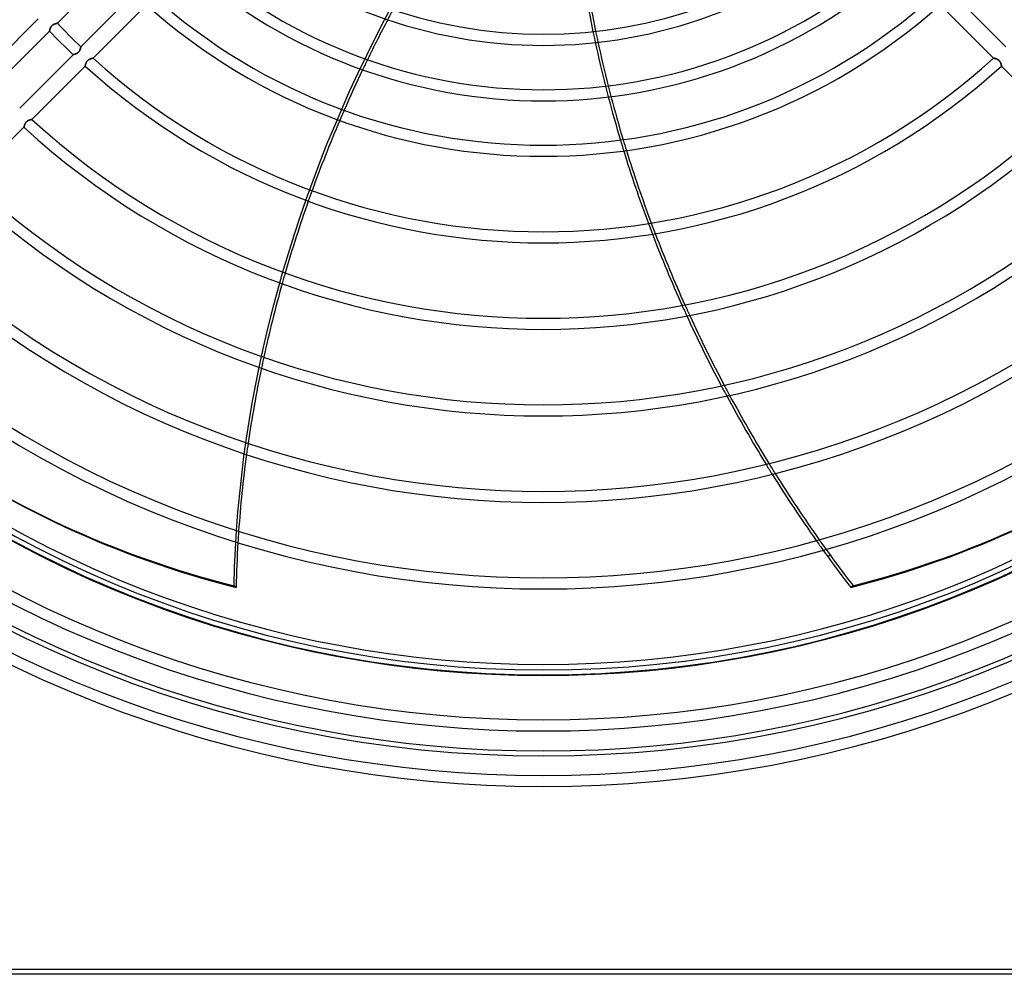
# Model space of a CAD drawing. Header units: millimetres. Extents: x -288 to 288, y -288 to 288.
# Tile 9 of 58: x -107 to 94, y -288 to -94. Entities that reach past the tile are written whole.
import ezdxf

# ---------------------------------------------------------------- set-up
doc = ezdxf.new("R2010")
doc.units = ezdxf.units.MM
doc.layers.add('MAIN-1', color=7, linetype='Continuous')
doc.layers.add('MAIN-2', color=7, linetype='Continuous')

msp = doc.modelspace()

# ---------------------------------------------------------------- linework, layer by layer
at = {"layer": 'MAIN-1'}
for p, q in [((-99.05, -94.26), (-88.18, -83.39)), ((-83.39, -88.18), (-94.26, -99.05)), ((94.26, -99.05), (83.39, -88.18)), ((-91.77, -101.36), (-80.89, -90.48)), ((80.89, -90.48), (91.77, -101.36)), ((-102.96, -93.37), (-113.84, -104.25)), ((-99.33, -94.32), (-99.29, -94.31)), ((-99.29, -94.31), (-99.25, -94.3)), ((-99.25, -94.3), (-99.22, -94.29)), ((-99.22, -94.29), (-99.19, -94.28)), ((-99.19, -94.28), (-99.16, -94.28)), ((-99.16, -94.28), (-99.14, -94.27)), ((-99.14, -94.27), (-99.11, -94.27)), ((-99.11, -94.27), (-99.09, -94.26)), ((-99.09, -94.26), (-99.08, -94.26)), ((-99.08, -94.26), (-99.07, -94.26)), ((-99.07, -94.26), (-99.06, -94.26)), ((-99.06, -94.26), (-99.05, -94.26)), ((-99.05, -94.26), (-99.05, -94.26)), ((-111.52, -106.72), (-100.65, -95.85)), ((-100.65, -95.84), (-100.64, -95.83)), ((-100.65, -95.85), (-100.65, -95.84)), ((-100.65, -95.85), (-100.65, -95.85)), ((-100.65, -95.85), (-100.65, -95.85)), ((-100.64, -95.81), (-100.63, -95.79)), ((-100.64, -95.83), (-100.64, -95.81)), ((-100.63, -95.77), (-100.62, -95.74)), ((-100.63, -95.79), (-100.63, -95.77)), ((-100.62, -95.71), (-100.61, -95.68)), ((-100.62, -95.74), (-100.62, -95.71)), ((-100.61, -95.68), (-100.6, -95.65)), ((-100.6, -95.65), (-100.59, -95.61)), ((-100.59, -95.61), (-100.58, -95.58)), ((-100.58, -95.58), (-100.57, -95.54)), ((-100.57, -95.54), (-100.56, -95.49)), ((-100.56, -95.49), (-100.55, -95.45)), ((-100.55, -95.45), (-100.53, -95.41)), ((-100.53, -95.41), (-100.52, -95.36)), ((-100.52, -95.36), (-100.5, -95.32)), ((-100.5, -95.32), (-100.48, -95.27)), ((-100.48, -95.27), (-100.46, -95.23)), ((-100.46, -95.23), (-100.44, -95.18)), ((-100.44, -95.18), (-100.42, -95.13)), ((-100.42, -95.13), (-100.4, -95.08)), ((-100.4, -95.08), (-100.37, -95.04)), ((-100.37, -95.04), (-100.34, -94.99)), ((-100.34, -94.99), (-100.31, -94.94)), ((-100.31, -94.94), (-100.28, -94.9)), ((-100.28, -94.9), (-100.25, -94.85)), ((-100.25, -94.85), (-100.21, -94.81)), ((-100.21, -94.81), (-100.17, -94.77)), ((-100.17, -94.77), (-100.13, -94.73)), ((-100.13, -94.73), (-100.09, -94.69)), ((-100.09, -94.69), (-100.05, -94.65)), ((-100.05, -94.65), (-100.01, -94.62)), ((-100.01, -94.62), (-99.96, -94.59)), ((-99.96, -94.59), (-99.91, -94.56)), ((-99.91, -94.56), (-99.87, -94.53)), ((-99.87, -94.53), (-99.82, -94.5)), ((-99.82, -94.5), (-99.77, -94.48)), ((-99.77, -94.48), (-99.73, -94.46)), ((-99.73, -94.46), (-99.68, -94.44)), ((-99.68, -94.44), (-99.63, -94.42)), ((-99.63, -94.42), (-99.59, -94.4)), ((-99.59, -94.4), (-99.54, -94.38)), ((-99.54, -94.38), (-99.49, -94.37)), ((-99.49, -94.37), (-99.45, -94.35)), ((-99.45, -94.35), (-99.41, -94.34)), ((-99.41, -94.34), (-99.37, -94.33)), ((-99.37, -94.33), (-99.33, -94.32)), ((-94.95, -100.32), (-95, -100.35)), ((-94.91, -100.28), (-94.95, -100.32)), ((-94.86, -100.25), (-94.91, -100.28)), ((-94.81, -100.21), (-94.86, -100.25)), ((-94.77, -100.17), (-94.81, -100.21)), ((-94.72, -100.13), (-94.77, -100.17)), ((-94.68, -100.08), (-94.72, -100.13)), ((-94.65, -100.04), (-94.68, -100.08)), ((-94.61, -99.99), (-94.65, -100.04)), ((-94.58, -99.94), (-94.61, -99.99)), ((-94.54, -99.89), (-94.58, -99.94)), ((-94.52, -99.84), (-94.54, -99.89)), ((-94.49, -99.79), (-94.52, -99.84)), ((-94.46, -99.74), (-94.49, -99.79)), ((-94.44, -99.69), (-94.46, -99.74)), ((-94.42, -99.64), (-94.44, -99.69)), ((-94.4, -99.59), (-94.42, -99.64)), ((-94.38, -99.55), (-94.4, -99.59)), ((-94.37, -99.5), (-94.38, -99.55)), ((-94.35, -99.45), (-94.37, -99.5)), ((-94.34, -99.41), (-94.35, -99.45)), ((-94.33, -99.36), (-94.34, -99.41)), ((-94.32, -99.32), (-94.33, -99.36)), ((-94.31, -99.28), (-94.32, -99.32)), ((-94.3, -99.24), (-94.31, -99.28)), ((-94.29, -99.21), (-94.3, -99.24)), ((-94.28, -99.18), (-94.29, -99.21)), ((-94.27, -99.12), (-94.28, -99.15)), ((-94.28, -99.15), (-94.28, -99.18)), ((-94.26, -99.08), (-94.27, -99.1)), ((-94.27, -99.1), (-94.27, -99.12)), ((-94.26, -99.05), (-94.26, -99.05)), ((-94.26, -99.05), (-94.26, -99.06)), ((-94.26, -99.06), (-94.26, -99.07)), ((-94.26, -99.07), (-94.26, -99.08)), ((-95.85, -100.65), (-106.72, -111.52)), ((-95.84, -100.64), (-95.85, -100.65)), ((-95.85, -100.65), (-95.85, -100.65)), ((-95.85, -100.65), (-95.85, -100.65)), ((-95.82, -100.64), (-95.84, -100.64)), ((-95.8, -100.64), (-95.82, -100.64)), ((-95.78, -100.63), (-95.8, -100.64)), ((-95.75, -100.63), (-95.78, -100.63)), ((-95.73, -100.62), (-95.75, -100.63)), ((-95.69, -100.61), (-95.73, -100.62)), ((-95.66, -100.6), (-95.69, -100.61)), ((-95.62, -100.59), (-95.66, -100.6)), ((-95.58, -100.58), (-95.62, -100.59)), ((-95.54, -100.57), (-95.58, -100.58)), ((-95.5, -100.56), (-95.54, -100.57)), ((-95.45, -100.54), (-95.5, -100.56)), ((-95.4, -100.53), (-95.45, -100.54)), ((-95.35, -100.51), (-95.4, -100.53)), ((-95.3, -100.49), (-95.35, -100.51)), ((-95.26, -100.47), (-95.3, -100.49)), ((-95.2, -100.45), (-95.26, -100.47)), ((-95.15, -100.43), (-95.2, -100.45)), ((-95.1, -100.41), (-95.15, -100.43)), ((-95.05, -100.38), (-95.1, -100.41)), ((-95, -100.35), (-95.05, -100.38)), ((-93.21, -102.37), (-93.19, -102.32)), ((-93.19, -102.32), (-93.17, -102.27)), ((-93.17, -102.27), (-93.14, -102.22)), ((-93.14, -102.22), (-93.12, -102.17)), ((-93.12, -102.17), (-93.09, -102.12)), ((-93.09, -102.12), (-93.06, -102.07)), ((-93.06, -102.07), (-93.02, -102.02)), ((-93.02, -102.02), (-92.99, -101.98)), ((-92.99, -101.98), (-92.95, -101.93)), ((-92.95, -101.93), (-92.91, -101.89)), ((-92.91, -101.89), (-92.86, -101.84)), ((-92.86, -101.84), (-92.82, -101.8)), ((-92.82, -101.8), (-92.77, -101.77)), ((-92.77, -101.77), (-92.73, -101.73)), ((-92.73, -101.73), (-92.68, -101.7)), ((-92.68, -101.7), (-92.63, -101.66)), ((-92.63, -101.66), (-92.58, -101.64)), ((-92.58, -101.64), (-92.53, -101.61)), ((-92.53, -101.61), (-92.48, -101.58)), ((-92.48, -101.58), (-92.43, -101.56)), ((-92.43, -101.56), (-92.38, -101.54)), ((-92.38, -101.54), (-92.33, -101.52)), ((-92.33, -101.52), (-92.28, -101.5)), ((-92.28, -101.5), (-92.23, -101.48)), ((-92.23, -101.48), (-92.18, -101.47)), ((-92.18, -101.47), (-92.13, -101.45)), ((-92.13, -101.45), (-92.09, -101.44)), ((-92.09, -101.44), (-92.05, -101.43)), ((-92.05, -101.43), (-92.01, -101.42)), ((-92.01, -101.42), (-91.97, -101.41)), ((-91.97, -101.41), (-91.93, -101.4)), ((-91.93, -101.4), (-91.9, -101.39)), ((-91.9, -101.39), (-91.87, -101.38)), ((-91.87, -101.38), (-91.85, -101.37)), ((-91.85, -101.37), (-91.82, -101.37)), ((-91.82, -101.37), (-91.8, -101.37)), ((-91.8, -101.37), (-91.79, -101.36)), ((-91.79, -101.36), (-91.78, -101.36)), ((-91.78, -101.36), (-91.77, -101.36)), ((-91.77, -101.36), (-91.77, -101.36)), ((91.77, -101.36), (91.77, -101.36)), ((91.77, -101.36), (91.78, -101.36)), ((91.78, -101.36), (91.79, -101.36)), ((91.79, -101.36), (91.8, -101.36)), ((91.8, -101.36), (91.82, -101.37)), ((91.82, -101.37), (91.84, -101.37)), ((91.84, -101.37), (91.86, -101.38)), ((91.86, -101.38), (91.88, -101.38)), ((91.88, -101.38), (91.91, -101.39)), ((91.91, -101.39), (91.94, -101.4)), ((91.94, -101.4), (91.98, -101.41)), ((91.98, -101.41), (92.01, -101.42)), ((92.01, -101.42), (92.05, -101.43)), ((92.05, -101.43), (92.09, -101.44)), ((92.09, -101.44), (92.13, -101.45)), ((92.13, -101.45), (92.18, -101.47)), ((92.18, -101.47), (92.22, -101.48)), ((92.22, -101.48), (92.27, -101.5)), ((92.27, -101.5), (92.31, -101.51)), ((92.31, -101.51), (92.36, -101.53)), ((92.36, -101.53), (92.4, -101.55)), ((92.4, -101.55), (92.45, -101.57)), ((92.45, -101.57), (92.5, -101.59)), ((92.5, -101.59), (92.55, -101.62)), ((92.55, -101.62), (92.59, -101.64)), ((92.59, -101.64), (92.64, -101.67)), ((92.64, -101.67), (92.69, -101.7)), ((92.69, -101.7), (92.73, -101.74)), ((92.73, -101.74), (92.78, -101.77)), ((92.78, -101.77), (92.82, -101.81)), ((92.82, -101.81), (92.87, -101.84)), ((92.87, -101.84), (92.91, -101.88)), ((92.91, -101.88), (92.94, -101.93)), ((92.94, -101.93), (92.98, -101.97)), ((92.98, -101.97), (93.02, -102.02)), ((93.02, -102.02), (93.05, -102.06)), ((93.05, -102.06), (93.08, -102.11)), ((93.08, -102.11), (93.11, -102.16)), ((93.11, -102.16), (93.13, -102.2)), ((93.13, -102.2), (93.16, -102.25)), ((93.16, -102.25), (93.18, -102.3)), ((93.18, -102.3), (93.2, -102.35)), ((-104.25, -113.84), (-93.37, -102.96)), ((-93.37, -102.94), (-93.36, -102.93)), ((-93.37, -102.95), (-93.37, -102.94)), ((-93.37, -102.96), (-93.37, -102.95)), ((-93.37, -102.96), (-93.37, -102.96)), ((-93.36, -102.89), (-93.35, -102.86)), ((-93.36, -102.91), (-93.36, -102.89)), ((-93.36, -102.93), (-93.36, -102.91)), ((-93.35, -102.86), (-93.34, -102.83)), ((-93.34, -102.8), (-93.33, -102.77)), ((-93.34, -102.83), (-93.34, -102.8)), ((-93.33, -102.77), (-93.32, -102.73)), ((-93.32, -102.73), (-93.31, -102.69)), ((-93.31, -102.69), (-93.3, -102.65)), ((-93.3, -102.65), (-93.29, -102.61)), ((-93.29, -102.61), (-93.28, -102.56)), ((-93.28, -102.56), (-93.26, -102.52)), ((-93.26, -102.52), (-93.25, -102.47)), ((-93.25, -102.47), (-93.23, -102.42)), ((-93.23, -102.42), (-93.21, -102.37)), ((93.2, -102.35), (93.22, -102.39)), ((93.22, -102.39), (93.24, -102.44)), ((93.24, -102.44), (93.25, -102.48)), ((93.25, -102.48), (93.27, -102.53)), ((93.27, -102.53), (93.28, -102.57)), ((93.28, -102.57), (93.29, -102.61)), ((93.29, -102.61), (93.3, -102.65)), ((93.3, -102.65), (93.31, -102.69)), ((93.31, -102.69), (93.32, -102.73)), ((93.32, -102.73), (93.33, -102.76)), ((93.33, -102.76), (93.34, -102.79)), ((93.34, -102.79), (93.34, -102.82)), ((93.34, -102.82), (93.35, -102.85)), ((93.35, -102.85), (93.35, -102.87)), ((93.35, -102.87), (93.36, -102.9)), ((93.36, -102.9), (93.36, -102.91)), ((93.36, -102.91), (93.36, -102.93)), ((93.36, -102.93), (93.37, -102.94)), ((93.37, -102.94), (93.37, -102.95)), ((93.37, -102.95), (93.37, -102.96)), ((93.37, -102.96), (93.37, -102.96)), ((93.37, -102.96), (104.25, -113.84)), ((-105.43, -114.41), (-105.39, -114.36)), ((-105.39, -114.36), (-105.34, -114.32)), ((-105.34, -114.32), (-105.3, -114.28)), ((-105.3, -114.28), (-105.25, -114.24)), ((-105.25, -114.24), (-105.2, -114.21)), ((-105.2, -114.21), (-105.16, -114.17)), ((-105.16, -114.17), (-105.11, -114.14)), ((-105.11, -114.14), (-105.06, -114.11)), ((-105.06, -114.11), (-105, -114.09)), ((-105, -114.09), (-104.95, -114.06)), ((-104.95, -114.06), (-104.9, -114.04)), ((-104.9, -114.04), (-104.85, -114.02)), ((-104.85, -114.02), (-104.8, -114)), ((-104.8, -114), (-104.75, -113.98)), ((-104.75, -113.98), (-104.71, -113.96)), ((-104.71, -113.96), (-104.66, -113.94)), ((-104.66, -113.94), (-104.61, -113.93)), ((-104.61, -113.93), (-104.57, -113.92)), ((-104.57, -113.92), (-104.53, -113.9)), ((-104.53, -113.9), (-104.49, -113.89)), ((-104.49, -113.89), (-104.45, -113.88)), ((-104.45, -113.88), (-104.41, -113.87)), ((-104.41, -113.87), (-104.38, -113.87)), ((-104.38, -113.87), (-104.35, -113.86)), ((-104.35, -113.86), (-104.32, -113.85)), ((-104.32, -113.85), (-104.3, -113.85)), ((-104.3, -113.85), (-104.28, -113.84)), ((-104.28, -113.84), (-104.27, -113.84)), ((-104.27, -113.84), (-104.26, -113.84)), ((-104.26, -113.84), (-104.25, -113.84)), ((-104.25, -113.84), (-104.25, -113.84)), ((-116.72, -126.31), (-105.85, -115.44)), ((-105.85, -115.43), (-105.84, -115.42)), ((-105.85, -115.44), (-105.85, -115.43)), ((-105.85, -115.43), (-105.85, -115.43)), ((-105.84, -115.39), (-105.83, -115.36)), ((-105.84, -115.4), (-105.84, -115.39)), ((-105.84, -115.42), (-105.84, -115.4)), ((-105.83, -115.34), (-105.82, -115.31)), ((-105.83, -115.36), (-105.83, -115.34)), ((-105.82, -115.28), (-105.81, -115.25)), ((-105.82, -115.31), (-105.82, -115.28)), ((-105.81, -115.25), (-105.8, -115.21)), ((-105.8, -115.21), (-105.79, -115.17)), ((-105.79, -115.17), (-105.78, -115.13)), ((-105.78, -115.13), (-105.77, -115.09)), ((-105.77, -115.09), (-105.75, -115.04)), ((-105.75, -115.04), (-105.74, -114.99)), ((-105.74, -114.99), (-105.72, -114.95)), ((-105.72, -114.95), (-105.71, -114.9)), ((-105.71, -114.9), (-105.69, -114.85)), ((-105.69, -114.85), (-105.67, -114.8)), ((-105.67, -114.8), (-105.64, -114.75)), ((-105.64, -114.75), (-105.62, -114.7)), ((-105.62, -114.7), (-105.59, -114.65)), ((-105.59, -114.65), (-105.56, -114.6)), ((-105.56, -114.6), (-105.53, -114.55)), ((-105.53, -114.55), (-105.5, -114.5)), ((-105.5, -114.5), (-105.46, -114.45)), ((-105.46, -114.45), (-105.43, -114.41)), ((57.96, -202.91), (58.43, -202.57)), ((63.11, -208.82), (62.63, -209.17)), ((268, -288), (-268, -288))]:
    msp.add_line(p, q, dxfattribs=at)
for radius, start, end in [(96.5, 228.8591, 311.1409), (98.76, 228.9364, 311.0636), (107.8, 228.4595, 311.5404), (110.06, 228.5317, 311.4682), (119.1, 228.1349, 311.8651), (121.36, 228.2026, 311.7975), (136.73, 223.5793, 226.4207), (138.99, 223.6024, 226.3976), (136.73, 227.8423, 312.1577), (138.99, 227.796, 312.204), (154.36, 227.5175, 312.4825), (156.62, 227.4811, 312.5189), (171.99, 227.2593, 312.7407), (174.25, 227.23, 312.7701), (191.87, 227.025, 312.975), (189.61, 227.0492, 312.9508), (207.24, 226.8748, 313.1252), (209.5, 226.8546, 313.1455), (224.87, 226.7278, 313.2723), (227.13, 226.67, 313.3301), (236.17, 226.6451, 313.3549), (238.43, 226.5904, 313.4096), (242.5, 226.6021, 313.3978), (247.47, 226.5699, 313.43), (249.73, 226.4725, 313.5275)]:
    msp.add_arc((0, 0), radius, start, end, dxfattribs=at)
for centre, major_axis, start_param, end_param in [((211.79, -91.14), (138.15, -190.15), -2.120729, -2.080301), ((212.27, -90.8), (-138.15, 190.15), 1.022193, 1.062596), ((144.09, -169.95), (138.15, 190.15), 1.748375, 1.787452), ((211.79, -91.14), (138.15, -190.15), -2.07022, -2.029981), ((212.27, -90.8), (-138.15, 190.15), 1.072671, 1.112882), ((144.09, -169.95), (138.15, 190.15), 1.797205, 1.836205), ((211.79, -91.14), (138.15, -190.15), -2.019941, -1.979838), ((212.27, -90.8), (-138.15, 190.15), 1.122915, 1.162989), ((144.09, -169.95), (138.15, 190.15), 1.845958, 1.912442), ((211.79, -91.14), (138.15, -190.15), -1.969824, -1.901816), ((212.27, -90.8), (-138.15, 190.15), 1.172995, 1.240951), ((144.09, -169.95), (138.15, 190.15), 1.922256, 1.989356), ((211.79, -91.14), (138.15, -190.15), -1.891822, -1.823843), ((212.27, -90.8), (-138.15, 190.15), 1.250938, 1.318862), ((144.09, -169.95), (138.15, 190.15), 1.999288, 2.06738), ((211.79, -91.14), (138.15, -190.15), -1.813839, -1.745694), ((212.27, -90.8), (-138.15, 190.15), 1.328859, 1.396949), ((144.09, -169.95), (138.15, 190.15), 2.077485, 2.146927), ((211.79, -91.14), (138.15, -190.15), -1.735651, -1.667135), ((212.27, -90.8), (-138.15, 190.15), 1.406984, 1.475444), ((40.09, 54.68), (169.24, 232.94), 3.141593, 3.455752), ((-40.09, 54.68), (169.24, -232.94), -0.314159, 0), ((-39.61, 55.02), (-169.24, 232.94), 2.827433, 3.141593), ((144.09, -169.95), (138.15, 190.15), 2.157257, 2.228425), ((211.79, -91.14), (138.15, -190.15), -1.657022, -1.587917), ((212.27, -90.8), (-138.15, 190.15), 1.48555, 1.554598), ((144.09, -169.95), (138.15, 190.15), 2.239038, 2.280953), ((211.79, -91.14), (138.15, -190.15), -1.5777, -1.570796), ((212.27, -90.8), (-138.15, 190.15), 1.564807, 1.570796), ((212.27, -90.8), (-138.15, 190.15), 1.570796, 1.604014), ((211.79, -91.14), (138.15, -190.15), -1.570796, -1.537579)]:
    msp.add_ellipse(centre, major_axis=major_axis, ratio=0.809017, start_param=start_param, end_param=end_param, dxfattribs=at)
at = {"layer": 'MAIN-2'}
for p, q in [((-99.28, -94.31), (-99.32, -94.32)), ((-99.24, -94.3), (-99.28, -94.31)), ((-99.21, -94.29), (-99.24, -94.3)), ((-99.18, -94.28), (-99.21, -94.29)), ((-99.15, -94.28), (-99.18, -94.28)), ((-99.12, -94.27), (-99.15, -94.28)), ((-99.1, -94.27), (-99.12, -94.27)), ((-99.08, -94.26), (-99.1, -94.27)), ((-99.07, -94.26), (-99.08, -94.26)), ((-99.06, -94.26), (-99.07, -94.26)), ((-99.05, -94.26), (-99.06, -94.26)), ((-99.05, -94.26), (-99.05, -94.26)), ((-100.64, -95.84), (-100.65, -95.85)), ((-100.65, -95.85), (-100.65, -95.85)), ((-100.65, -95.85), (-100.65, -95.85)), ((-100.63, -95.78), (-100.64, -95.8)), ((-100.64, -95.8), (-100.64, -95.82)), ((-100.64, -95.82), (-100.64, -95.84)), ((-100.62, -95.73), (-100.63, -95.75)), ((-100.63, -95.75), (-100.63, -95.78)), ((-100.61, -95.69), (-100.62, -95.73)), ((-100.6, -95.66), (-100.61, -95.69)), ((-100.59, -95.62), (-100.6, -95.66)), ((-100.58, -95.58), (-100.59, -95.62)), ((-100.57, -95.54), (-100.58, -95.58)), ((-100.56, -95.5), (-100.57, -95.54)), ((-100.54, -95.45), (-100.56, -95.5)), ((-100.53, -95.4), (-100.54, -95.45)), ((-100.51, -95.35), (-100.53, -95.4)), ((-100.49, -95.3), (-100.51, -95.35)), ((-100.47, -95.26), (-100.49, -95.3)), ((-100.45, -95.2), (-100.47, -95.26)), ((-100.43, -95.15), (-100.45, -95.2)), ((-100.41, -95.1), (-100.43, -95.15)), ((-100.38, -95.05), (-100.41, -95.1)), ((-100.35, -95), (-100.38, -95.05)), ((-100.32, -94.95), (-100.35, -95)), ((-100.28, -94.91), (-100.32, -94.95)), ((-100.25, -94.86), (-100.28, -94.91)), ((-100.21, -94.81), (-100.25, -94.86)), ((-100.17, -94.77), (-100.21, -94.81)), ((-100.13, -94.72), (-100.17, -94.77)), ((-100.08, -94.68), (-100.13, -94.72)), ((-100.04, -94.65), (-100.08, -94.68)), ((-99.99, -94.61), (-100.04, -94.65)), ((-99.94, -94.58), (-99.99, -94.61)), ((-99.89, -94.54), (-99.94, -94.58)), ((-99.84, -94.52), (-99.89, -94.54)), ((-99.79, -94.49), (-99.84, -94.52)), ((-99.74, -94.46), (-99.79, -94.49)), ((-99.69, -94.44), (-99.74, -94.46)), ((-99.64, -94.42), (-99.69, -94.44)), ((-99.59, -94.4), (-99.64, -94.42)), ((-99.55, -94.38), (-99.59, -94.4)), ((-99.5, -94.37), (-99.55, -94.38)), ((-99.45, -94.35), (-99.5, -94.37)), ((-99.41, -94.34), (-99.45, -94.35)), ((-99.36, -94.33), (-99.41, -94.34)), ((-99.32, -94.32), (-99.36, -94.33)), ((-94.99, -100.34), (-94.94, -100.31)), ((-94.94, -100.31), (-94.9, -100.28)), ((-94.9, -100.28), (-94.85, -100.25)), ((-94.85, -100.25), (-94.81, -100.21)), ((-94.81, -100.21), (-94.77, -100.17)), ((-94.77, -100.17), (-94.73, -100.13)), ((-94.73, -100.13), (-94.69, -100.09)), ((-94.69, -100.09), (-94.65, -100.05)), ((-94.65, -100.05), (-94.62, -100.01)), ((-94.62, -100.01), (-94.59, -99.96)), ((-94.59, -99.96), (-94.56, -99.91)), ((-94.56, -99.91), (-94.53, -99.87)), ((-94.53, -99.87), (-94.5, -99.82)), ((-94.5, -99.82), (-94.48, -99.77)), ((-94.48, -99.77), (-94.46, -99.73)), ((-94.46, -99.73), (-94.44, -99.68)), ((-94.44, -99.68), (-94.42, -99.63)), ((-94.42, -99.63), (-94.4, -99.59)), ((-94.4, -99.59), (-94.38, -99.54)), ((-94.38, -99.54), (-94.37, -99.49)), ((-94.37, -99.49), (-94.35, -99.45)), ((-94.35, -99.45), (-94.34, -99.41)), ((-94.34, -99.41), (-94.33, -99.37)), ((-94.33, -99.37), (-94.32, -99.33)), ((-94.32, -99.33), (-94.31, -99.29)), ((-94.31, -99.29), (-94.3, -99.25)), ((-94.3, -99.25), (-94.29, -99.22)), ((-94.29, -99.22), (-94.28, -99.19)), ((-94.28, -99.16), (-94.27, -99.14)), ((-94.28, -99.19), (-94.28, -99.16)), ((-94.27, -99.11), (-94.26, -99.09)), ((-94.27, -99.14), (-94.27, -99.11)), ((-94.26, -99.06), (-94.26, -99.05)), ((-94.26, -99.05), (-94.26, -99.05)), ((-94.26, -99.07), (-94.26, -99.06)), ((-94.26, -99.08), (-94.26, -99.07)), ((-94.26, -99.09), (-94.26, -99.08)), ((-95.85, -100.65), (-95.85, -100.65)), ((-95.85, -100.65), (-95.85, -100.65)), ((-95.85, -100.65), (-95.84, -100.65)), ((-95.84, -100.65), (-95.83, -100.64)), ((-95.83, -100.64), (-95.81, -100.64)), ((-95.81, -100.64), (-95.79, -100.63)), ((-95.79, -100.63), (-95.77, -100.63)), ((-95.77, -100.63), (-95.74, -100.62)), ((-95.74, -100.62), (-95.71, -100.62)), ((-95.71, -100.62), (-95.68, -100.61)), ((-95.68, -100.61), (-95.65, -100.6)), ((-95.65, -100.6), (-95.61, -100.59)), ((-95.61, -100.59), (-95.58, -100.58)), ((-95.58, -100.58), (-95.54, -100.57)), ((-95.54, -100.57), (-95.49, -100.56)), ((-95.49, -100.56), (-95.45, -100.55)), ((-95.45, -100.55), (-95.41, -100.53)), ((-95.41, -100.53), (-95.36, -100.52)), ((-95.36, -100.52), (-95.32, -100.5)), ((-95.32, -100.5), (-95.27, -100.48)), ((-95.27, -100.48), (-95.23, -100.46)), ((-95.23, -100.46), (-95.18, -100.44)), ((-95.18, -100.44), (-95.13, -100.42)), ((-95.13, -100.42), (-95.08, -100.4)), ((-95.08, -100.4), (-95.04, -100.37)), ((-95.04, -100.37), (-94.99, -100.34)), ((-93.18, -102.3), (-93.2, -102.35)), ((-93.16, -102.25), (-93.18, -102.3)), ((-93.13, -102.2), (-93.16, -102.25)), ((-93.11, -102.16), (-93.13, -102.2)), ((-93.08, -102.11), (-93.11, -102.16)), ((-93.05, -102.06), (-93.08, -102.11)), ((-93.02, -102.02), (-93.05, -102.06)), ((-92.98, -101.97), (-93.02, -102.02)), ((-92.94, -101.93), (-92.98, -101.97)), ((-92.91, -101.88), (-92.94, -101.93)), ((-92.87, -101.84), (-92.91, -101.88)), ((-92.82, -101.81), (-92.87, -101.84)), ((-92.78, -101.77), (-92.82, -101.81)), ((-92.73, -101.74), (-92.78, -101.77)), ((-92.69, -101.7), (-92.73, -101.74)), ((-92.64, -101.67), (-92.69, -101.7)), ((-92.59, -101.64), (-92.64, -101.67)), ((-92.55, -101.62), (-92.59, -101.64)), ((-92.5, -101.59), (-92.55, -101.62)), ((-92.45, -101.57), (-92.5, -101.59)), ((-92.4, -101.55), (-92.45, -101.57)), ((-92.36, -101.53), (-92.4, -101.55)), ((-92.31, -101.51), (-92.36, -101.53)), ((-92.27, -101.5), (-92.31, -101.51)), ((-92.22, -101.48), (-92.27, -101.5)), ((-92.18, -101.47), (-92.22, -101.48)), ((-92.13, -101.45), (-92.18, -101.47)), ((-92.09, -101.44), (-92.13, -101.45)), ((-92.05, -101.43), (-92.09, -101.44)), ((-92.01, -101.42), (-92.05, -101.43)), ((-91.98, -101.41), (-92.01, -101.42)), ((-91.94, -101.4), (-91.98, -101.41)), ((-91.91, -101.39), (-91.94, -101.4)), ((-91.88, -101.38), (-91.91, -101.39)), ((-91.86, -101.38), (-91.88, -101.38)), ((-91.84, -101.37), (-91.86, -101.38)), ((-91.82, -101.37), (-91.84, -101.37)), ((-91.8, -101.36), (-91.82, -101.37)), ((-91.79, -101.36), (-91.8, -101.36)), ((-91.78, -101.36), (-91.79, -101.36)), ((-91.77, -101.36), (-91.78, -101.36)), ((-91.77, -101.36), (-91.77, -101.36)), ((91.78, -101.36), (91.77, -101.36)), ((91.77, -101.36), (91.77, -101.36)), ((91.79, -101.36), (91.78, -101.36)), ((91.8, -101.37), (91.79, -101.36)), ((91.82, -101.37), (91.8, -101.37)), ((91.85, -101.37), (91.82, -101.37)), ((91.87, -101.38), (91.85, -101.37)), ((91.9, -101.39), (91.87, -101.38)), ((91.93, -101.4), (91.9, -101.39)), ((91.97, -101.41), (91.93, -101.4)), ((92.01, -101.42), (91.97, -101.41)), ((92.05, -101.43), (92.01, -101.42)), ((92.09, -101.44), (92.05, -101.43)), ((92.13, -101.45), (92.09, -101.44)), ((92.18, -101.47), (92.13, -101.45)), ((92.23, -101.48), (92.18, -101.47)), ((92.28, -101.5), (92.23, -101.48)), ((92.33, -101.52), (92.28, -101.5)), ((92.38, -101.54), (92.33, -101.52)), ((92.43, -101.56), (92.38, -101.54)), ((92.48, -101.58), (92.43, -101.56)), ((92.53, -101.61), (92.48, -101.58)), ((92.58, -101.64), (92.53, -101.61)), ((92.63, -101.66), (92.58, -101.64)), ((92.68, -101.7), (92.63, -101.66)), ((92.73, -101.73), (92.68, -101.7)), ((92.77, -101.77), (92.73, -101.73)), ((92.82, -101.8), (92.77, -101.77)), ((92.86, -101.84), (92.82, -101.8)), ((92.91, -101.89), (92.86, -101.84)), ((92.95, -101.93), (92.91, -101.89)), ((92.99, -101.98), (92.95, -101.93)), ((93.02, -102.02), (92.99, -101.98)), ((93.06, -102.07), (93.02, -102.02)), ((93.09, -102.12), (93.06, -102.07)), ((93.12, -102.17), (93.09, -102.12)), ((93.14, -102.22), (93.12, -102.17)), ((93.17, -102.27), (93.14, -102.22)), ((93.19, -102.32), (93.17, -102.27)), ((93.21, -102.37), (93.19, -102.32)), ((-93.36, -102.93), (-93.37, -102.94)), ((-93.37, -102.94), (-93.37, -102.95)), ((-93.37, -102.95), (-93.37, -102.96)), ((-93.37, -102.96), (-93.37, -102.96)), ((-93.35, -102.87), (-93.36, -102.9)), ((-93.36, -102.9), (-93.36, -102.91)), ((-93.36, -102.91), (-93.36, -102.93)), ((-93.34, -102.82), (-93.35, -102.85)), ((-93.35, -102.85), (-93.35, -102.87)), ((-93.33, -102.76), (-93.34, -102.79)), ((-93.34, -102.79), (-93.34, -102.82)), ((-93.32, -102.73), (-93.33, -102.76)), ((-93.31, -102.69), (-93.32, -102.73)), ((-93.3, -102.65), (-93.31, -102.69)), ((-93.29, -102.61), (-93.3, -102.65)), ((-93.28, -102.57), (-93.29, -102.61)), ((-93.27, -102.53), (-93.28, -102.57)), ((-93.25, -102.48), (-93.27, -102.53)), ((-93.24, -102.44), (-93.25, -102.48)), ((-93.22, -102.39), (-93.24, -102.44)), ((-93.2, -102.35), (-93.22, -102.39)), ((93.23, -102.42), (93.21, -102.37)), ((93.25, -102.47), (93.23, -102.42)), ((93.26, -102.52), (93.25, -102.47)), ((93.28, -102.56), (93.26, -102.52)), ((93.29, -102.61), (93.28, -102.56)), ((93.3, -102.65), (93.29, -102.61)), ((93.31, -102.69), (93.3, -102.65)), ((93.32, -102.73), (93.31, -102.69)), ((93.33, -102.77), (93.32, -102.73)), ((93.34, -102.8), (93.33, -102.77)), ((93.34, -102.83), (93.34, -102.8)), ((93.35, -102.86), (93.34, -102.83)), ((93.36, -102.89), (93.35, -102.86)), ((93.36, -102.91), (93.36, -102.89)), ((93.36, -102.93), (93.36, -102.91)), ((93.37, -102.94), (93.36, -102.93)), ((93.37, -102.95), (93.37, -102.94)), ((93.37, -102.96), (93.37, -102.95)), ((93.37, -102.96), (93.37, -102.96)), ((-105.38, -114.36), (-105.42, -114.4)), ((-105.34, -114.32), (-105.38, -114.36)), ((-105.3, -114.28), (-105.34, -114.32)), ((-105.26, -114.25), (-105.3, -114.28)), ((-105.21, -114.21), (-105.26, -114.25)), ((-105.17, -114.18), (-105.21, -114.21)), ((-105.12, -114.15), (-105.17, -114.18)), ((-105.07, -114.12), (-105.12, -114.15)), ((-105.02, -114.1), (-105.07, -114.12)), ((-104.98, -114.07), (-105.02, -114.1)), ((-104.93, -114.05), (-104.98, -114.07)), ((-104.88, -114.03), (-104.93, -114.05)), ((-104.84, -114.01), (-104.88, -114.03)), ((-104.79, -113.99), (-104.84, -114.01)), ((-104.74, -113.97), (-104.79, -113.99)), ((-104.7, -113.96), (-104.74, -113.97)), ((-104.65, -113.94), (-104.7, -113.96)), ((-104.61, -113.93), (-104.65, -113.94)), ((-104.57, -113.92), (-104.61, -113.93)), ((-104.53, -113.91), (-104.57, -113.92)), ((-104.49, -113.9), (-104.53, -113.91)), ((-104.46, -113.89), (-104.49, -113.9)), ((-104.42, -113.88), (-104.46, -113.89)), ((-104.39, -113.87), (-104.42, -113.88)), ((-104.36, -113.86), (-104.39, -113.87)), ((-104.34, -113.86), (-104.36, -113.86)), ((-104.31, -113.85), (-104.34, -113.86)), ((-104.29, -113.85), (-104.31, -113.85)), ((-104.28, -113.84), (-104.29, -113.85)), ((-104.26, -113.84), (-104.28, -113.84)), ((-104.25, -113.84), (-104.26, -113.84)), ((-104.26, -113.84), (-104.26, -113.84)), ((-104.25, -113.84), (-104.25, -113.84)), ((-105.84, -115.42), (-105.85, -115.43)), ((-105.85, -115.43), (-105.85, -115.43)), ((-105.85, -115.43), (-105.85, -115.44)), ((-105.83, -115.35), (-105.84, -115.37)), ((-105.84, -115.37), (-105.84, -115.39)), ((-105.84, -115.39), (-105.84, -115.41)), ((-105.84, -115.41), (-105.84, -115.42)), ((-105.82, -115.3), (-105.83, -115.33)), ((-105.83, -115.33), (-105.83, -115.35)), ((-105.81, -115.27), (-105.82, -115.3)), ((-105.8, -115.21), (-105.81, -115.24)), ((-105.81, -115.24), (-105.81, -115.27)), ((-105.79, -115.17), (-105.8, -115.21)), ((-105.78, -115.13), (-105.79, -115.17)), ((-105.77, -115.09), (-105.78, -115.13)), ((-105.76, -115.05), (-105.77, -115.09)), ((-105.74, -115.01), (-105.76, -115.05)), ((-105.73, -114.96), (-105.74, -115.01)), ((-105.71, -114.92), (-105.73, -114.96)), ((-105.7, -114.87), (-105.71, -114.92)), ((-105.68, -114.82), (-105.7, -114.87)), ((-105.66, -114.78), (-105.68, -114.82)), ((-105.63, -114.73), (-105.66, -114.78)), ((-105.61, -114.68), (-105.63, -114.73)), ((-105.58, -114.63), (-105.61, -114.68)), ((-105.56, -114.59), (-105.58, -114.63)), ((-105.53, -114.54), (-105.56, -114.59)), ((-105.49, -114.49), (-105.53, -114.54)), ((-105.46, -114.45), (-105.49, -114.49)), ((-105.42, -114.4), (-105.46, -114.45)), ((-62.63, -209.17), (-63.11, -208.82)), ((0, -226), (0, -226)), ((0, -227), (0, -227)), ((267, -287), (-267, -287))]:
    msp.add_line(p, q, dxfattribs=at)
for radius, start, end in [(243.5, 180, 0), (227, 180, 270), (226, 180, 270), (227, 270, 0), (226, 270, 0)]:
    msp.add_arc((0, 0), radius, start, end, dxfattribs=at)
for centre, major_axis, start_param, end_param in [((205.68, 84.17), (-138.15, 190.15), 1.73342, 2.280953), ((143.61, -169.6), (138.15, 190.15), 1.73342, 2.280953), ((144.09, -169.95), (138.15, 190.15), 1.738581, 1.748375), ((211.79, -91.14), (138.15, -190.15), -2.080301, -2.07022), ((212.27, -90.8), (-138.15, 190.15), 1.062596, 1.072671), ((144.09, -169.95), (138.15, 190.15), 1.787452, 1.797205), ((211.79, -91.14), (138.15, -190.15), -2.029981, -2.019941), ((212.27, -90.8), (-138.15, 190.15), 1.112882, 1.122915), ((144.09, -169.95), (138.15, 190.15), 1.836205, 1.845958), ((211.79, -91.14), (138.15, -190.15), -1.979838, -1.969824), ((212.27, -90.8), (-138.15, 190.15), 1.162989, 1.172995), ((144.09, -169.95), (138.15, 190.15), 1.912442, 1.922256), ((211.79, -91.14), (138.15, -190.15), -1.901816, -1.891822), ((212.27, -90.8), (-138.15, 190.15), 1.240951, 1.250938), ((144.09, -169.95), (138.15, 190.15), 1.989356, 1.999288), ((211.79, -91.14), (138.15, -190.15), -1.823843, -1.813839), ((212.27, -90.8), (-138.15, 190.15), 1.318862, 1.328859), ((144.09, -169.95), (138.15, 190.15), 2.06738, 2.077485), ((211.79, -91.14), (138.15, -190.15), -1.745694, -1.735651), ((212.27, -90.8), (-138.15, 190.15), 1.396949, 1.406984), ((39.61, 55.02), (-169.24, -232.94), 0, 0.314159), ((144.09, -169.95), (138.15, 190.15), 2.146927, 2.157257), ((211.79, -91.14), (138.15, -190.15), -1.667135, -1.657022), ((212.27, -90.8), (-138.15, 190.15), 1.475444, 1.48555), ((144.09, -169.95), (138.15, 190.15), 2.228425, 2.239038), ((211.79, -91.14), (138.15, -190.15), -1.587917, -1.5777), ((212.27, -90.8), (-138.15, 190.15), 1.554598, 1.564807)]:
    msp.add_ellipse(centre, major_axis=major_axis, ratio=0.809017, start_param=start_param, end_param=end_param, dxfattribs=at)

doc.saveas('drawing.dxf')
